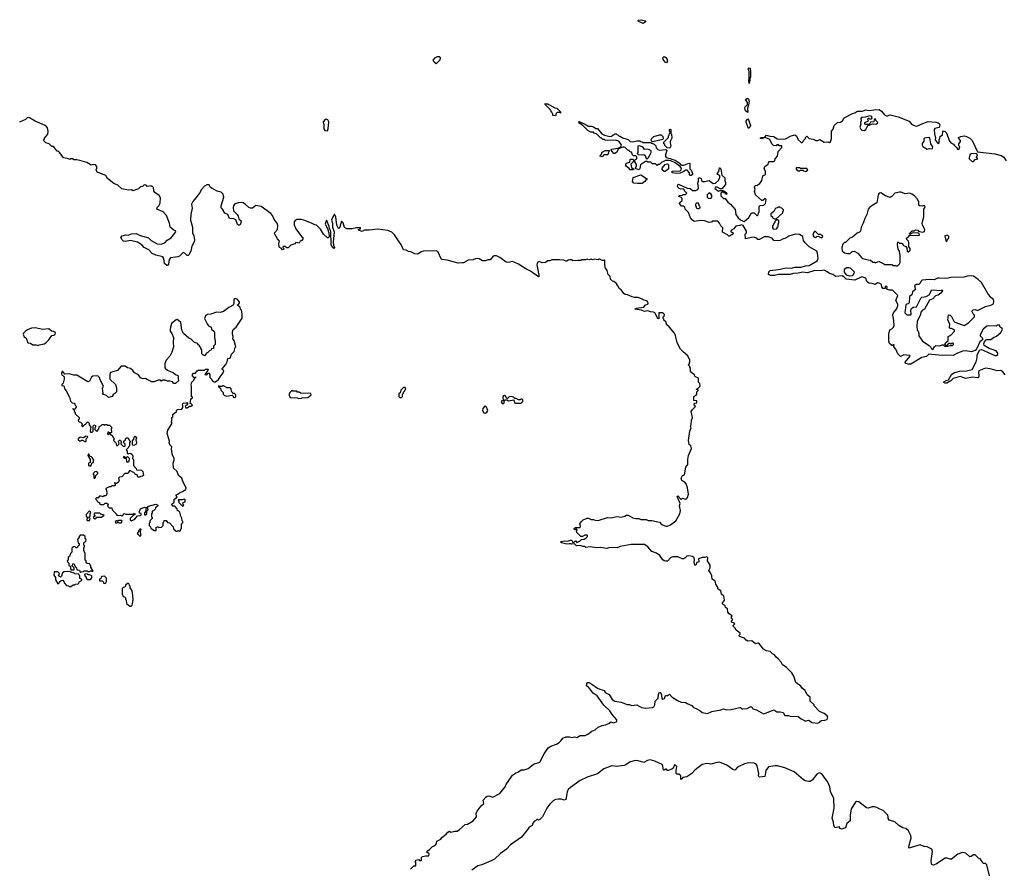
# Model space of a CAD drawing. Extents: x 2528705 to 2678277, y 911730 to 1023331.
# Tile 59 of 241: x 2553576 to 2566084, y 950290 to 961071. Entities that reach past the tile are written whole.
import ezdxf

# ---------------------------------------------------------------- set-up
doc = ezdxf.new("R2010")
doc.units = 0

msp = doc.modelspace()

# ---------------------------------------------------------------- linework, layer by layer
at = {"layer": '0CON20XD'}
for points in [[(2561495, 961022), (2561436, 961046), (2561434, 961065), (2561471, 961071), (2561526, 961056), (2561525, 961043), (2561495, 961022)], [(2558865, 960512), (2558840, 960530), (2558828, 960555), (2558858, 960592), (2558885, 960604), (2558903, 960603), (2558916, 960586), (2558912, 960555), (2558865, 960512)], [(2561795, 960521), (2561775, 960529), (2561749, 960565), (2561746, 960585), (2561765, 960601), (2561785, 960592), (2561798, 960575), (2561804, 960545), (2561795, 960521)], [(2562845, 960262), (2562839, 960295), (2562844, 960325), (2562842, 960412), (2562831, 960445), (2562834, 960456), (2562845, 960461), (2562856, 960455), (2562858, 960405), (2562858, 960345), (2562850, 960325), (2562852, 960302), (2562845, 960262)], [(2560385, 959850), (2560350, 959855), (2560350, 959875), (2560342, 959882), (2560338, 959898), (2560322, 959912), (2560320, 959925), (2560250, 959995), (2560252, 960008), (2560265, 960000), (2560285, 960000), (2560292, 959992), (2560305, 959990), (2560375, 959950), (2560398, 959948), (2560445, 959900), (2560448, 959882), (2560435, 959890), (2560405, 959890), (2560393, 959877), (2560385, 959850)], [(2562825, 959890), (2562795, 959912), (2562787, 959945), (2562794, 959965), (2562822, 959995), (2562820, 960020), (2562798, 960055), (2562815, 960069), (2562825, 960069), (2562835, 960059), (2562842, 960035), (2562836, 959985), (2562822, 959945), (2562825, 959890)], [(2562532, 959025), (2562542, 959002), (2562542, 958978), (2562498, 958922), (2562475, 958920), (2562435, 958942), (2562415, 958942), (2562408, 958925), (2562455, 958892), (2562475, 958900), (2562515, 958900), (2562522, 958892), (2562535, 958890), (2562560, 958865), (2562555, 958850), (2562538, 958868), (2562525, 958870), (2562515, 958880), (2562495, 958880), (2562484, 958866), (2562482, 958835), (2562515, 958800), (2562538, 958798), (2562571, 958751), (2562608, 958725), (2562665, 958660), (2562673, 958595), (2562703, 958553), (2562735, 958526), (2562765, 958510), (2562781, 958509), (2562841, 958559), (2562873, 958617), (2562907, 958617), (2562942, 958582), (2562948, 958582), (2562958, 958592), (2562960, 958615), (2562970, 958625), (2562972, 958698), (2562985, 958712), (2563030, 958715), (2563050, 958735), (2563060, 958785), (2563045, 958800), (2563018, 958772), (2563005, 958772), (2562922, 958845), (2562913, 958887), (2562918, 958915), (2562910, 958945), (2562918, 958965), (2562945, 958968), (2562979, 958991), (2563002, 959028), (2563018, 959085), (2563050, 959105), (2563052, 959145), (2563033, 959175), (2563043, 959205), (2563086, 959234), (2563095, 959270), (2563155, 959270), (2563168, 959282), (2563172, 959305), (2563202, 959335), (2563210, 959395), (2563260, 959445), (2563258, 959468), (2563225, 959470), (2563215, 959480), (2563195, 959480), (2563185, 959470), (2563152, 959472), (2563133, 959493), (2563105, 959550), (2563045, 959572), (2563005, 959559), (2562984, 959565), (2562995, 959576), (2563042, 959578), (2563065, 959602), (2563105, 959591), (2563155, 959587), (2563200, 959555), (2563235, 959551), (2563305, 959558), (2563375, 959596), (2563425, 959606), (2563444, 959594), (2563464, 959544), (2563505, 959510), (2563518, 959512), (2563528, 959522), (2563532, 959538), (2563558, 959562), (2563560, 959575), (2563575, 959590), (2563605, 959562), (2563655, 959552), (2563688, 959538), (2563715, 959538), (2563743, 959547), (2563795, 959516), (2563845, 959520), (2563865, 959512), (2563875, 959520), (2563890, 959555), (2563891, 959655), (2563911, 959679), (2563924, 959725), (2563965, 959763), (2564005, 959769), (2564027, 959785), (2564052, 959825), (2564155, 959879), (2564184, 959886), (2564210, 959905), (2564225, 959910), (2564285, 959908), (2564325, 959924), (2564365, 959918), (2564425, 959926), (2564495, 959931), (2564525, 959908), (2564564, 959864), (2564588, 959848), (2564605, 959848), (2564621, 959859), (2564635, 959860), (2564735, 959836), (2564875, 959781), (2564910, 959740), (2564965, 959716), (2564985, 959721), (2565027, 959745), (2565116, 959776), (2565215, 959770), (2565245, 959760), (2565255, 959753), (2565264, 959735), (2565255, 959700), (2565203, 959687), (2565193, 959675), (2565197, 959615), (2565209, 959575), (2565206, 959545), (2565243, 959493), (2565258, 959505), (2565258, 959545), (2565267, 959565), (2565268, 959585), (2565300, 959610), (2565303, 959647), (2565312, 959658), (2565335, 959651), (2565348, 959635), (2565385, 959538), (2565407, 959507), (2565440, 959490), (2565448, 959475), (2565478, 959448), (2565490, 959425), (2565505, 959420), (2565512, 959428), (2565518, 959455), (2565508, 959468), (2565508, 959495), (2565528, 959525), (2565528, 959535), (2565505, 959560), (2565502, 959575), (2565532, 959588), (2565575, 959594), (2565606, 959585), (2565645, 959565), (2565675, 959535), (2565745, 959390), (2565965, 959367), (2566043, 959345), (2566079, 959325), (2566108, 959278)], [(2561912, 954705), (2561962, 954795), (2561970, 954835), (2561957, 954895), (2561966, 954926), (2561928, 955015), (2561935, 955022), (2561975, 954980), (2561985, 954980), (2561995, 954992), (2562035, 954980), (2562045, 954983), (2562058, 955002), (2562072, 955045), (2562060, 955125), (2562044, 955174), (2562024, 955194), (2561988, 955215), (2561980, 955245), (2561995, 955280), (2562022, 955288), (2562038, 955385), (2562062, 955418), (2562063, 955483), (2562072, 955535), (2562112, 955625), (2562102, 955655), (2562082, 955675), (2562073, 955725), (2562088, 955845), (2562108, 955885), (2562098, 955905), (2562108, 955925), (2562110, 955985), (2562122, 956015), (2562108, 956092), (2562122, 956118), (2562160, 956155), (2562142, 956188), (2562155, 956200), (2562180, 956205), (2562178, 956228), (2562142, 956232), (2562140, 956285), (2562169, 956301), (2562180, 956315), (2562180, 956345), (2562200, 956365), (2562170, 956375), (2562188, 956382), (2562215, 956410), (2562220, 956425), (2562217, 956447), (2562200, 956465), (2562198, 956518), (2562162, 956532), (2562152, 956542), (2562148, 956558), (2562100, 956595), (2562100, 956645), (2562090, 956655), (2562090, 956665), (2562070, 956685), (2562080, 956695), (2562088, 956725), (2562088, 956755), (2562078, 956772), (2562065, 956800), (2562010, 956845), (2561972, 956885), (2561928, 956965), (2561909, 957059), (2561895, 957090), (2561829, 957169), (2561795, 957200), (2561787, 957227), (2561760, 957255), (2561760, 957265), (2561750, 957275), (2561750, 957295), (2561762, 957305), (2561768, 957325), (2561745, 957346), (2561694, 957346), (2561695, 957270), (2561684, 957274), (2561643, 957345), (2561626, 957356), (2561589, 957359), (2561555, 957372), (2561515, 957364), (2561475, 957382), (2561392, 957395), (2561410, 957405), (2561505, 957420), (2561520, 957445), (2561558, 957462), (2561560, 957475), (2561552, 957482), (2561550, 957495), (2561495, 957510), (2561485, 957520), (2561435, 957540), (2561385, 957540), (2561355, 957548), (2561296, 957576), (2561268, 957578), (2561251, 957591), (2561218, 957638), (2561190, 957655), (2561180, 957685), (2561160, 957705), (2561160, 957715), (2561126, 957746), (2561105, 957750), (2561080, 957775), (2561077, 957807), (2561053, 957833), (2561040, 957885), (2561018, 957915), (2561010, 957955), (2561010, 958015), (2561005, 958020), (2560995, 958010), (2560975, 958010), (2560945, 958030), (2560935, 958030), (2560925, 958020), (2560875, 958028), (2560855, 958020), (2560835, 958028), (2560805, 958022), (2560785, 958028), (2560765, 958020), (2560715, 958020), (2560705, 958010), (2560668, 958012), (2560605, 958008), (2560585, 958020), (2560565, 958020), (2560543, 958017), (2560527, 958003), (2560515, 958002), (2560487, 958017), (2560435, 958022), (2560335, 958018), (2560312, 958008), (2560285, 958008), (2560255, 957988), (2560215, 957982), (2560175, 957998), (2560158, 957992), (2560148, 957975), (2560147, 957955), (2560173, 957827), (2560172, 957808), (2560165, 957802), (2560066, 957876), (2560005, 957904), (2559914, 957964), (2559835, 957997), (2559785, 957986), (2559755, 957991), (2559675, 958051), (2559635, 958072), (2559605, 958072), (2559590, 958065), (2559555, 958020), (2559525, 958020), (2559495, 958007), (2559455, 958007), (2559415, 958032), (2559395, 958038), (2559365, 958032), (2559335, 958018), (2559274, 958016), (2559215, 957980), (2559195, 957983), (2559146, 957976), (2559006, 958016), (2558935, 958023), (2558887, 958125), (2558866, 958136), (2558705, 958132), (2558675, 958120), (2558635, 958091), (2558595, 958098), (2558545, 958120), (2558515, 958124), (2558485, 958141), (2558450, 958145), (2558423, 958215), (2558395, 958248), (2558339, 958339), (2558305, 958370), (2558252, 958392), (2558125, 958408), (2558014, 958396), (2557955, 958397), (2557925, 958378), (2557880, 958395), (2557880, 958405), (2557906, 958414), (2557906, 958426), (2557855, 958428), (2557798, 958412), (2557732, 958412), (2557701, 958431), (2557685, 958490), (2557665, 958510), (2557645, 958440), (2557635, 958420), (2557625, 958420), (2557605, 958460), (2557594, 958565), (2557575, 958598), (2557553, 958567), (2557539, 958525), (2557549, 958485), (2557551, 958435), (2557571, 958375), (2557558, 958245), (2557561, 958205), (2557576, 958175), (2557565, 958164), (2557550, 958175), (2557531, 958215), (2557528, 958385), (2557510, 958420), (2557509, 958445), (2557479, 958519), (2557475, 958522), (2557468, 958515), (2557456, 958475), (2557488, 958418), (2557503, 958365), (2557507, 958313), (2557495, 958300), (2557485, 958300), (2557437, 958347), (2557398, 958408), (2557345, 958460), (2557325, 958463), (2557285, 958486), (2557185, 958524), (2557155, 958531), (2557095, 958531), (2557080, 958525), (2557065, 958502), (2557064, 958465), (2557085, 958412), (2557157, 958317), (2557172, 958305), (2557172, 958288), (2557160, 958265), (2557140, 958255), (2557125, 958230), (2557085, 958240), (2557070, 958225), (2557020, 958205), (2556985, 958172), (2556971, 958171), (2556945, 958188), (2556922, 958188), (2556920, 958175), (2556928, 958168), (2556930, 958155), (2556915, 958148), (2556899, 958169), (2556878, 958175), (2556871, 958185), (2556870, 958225), (2556877, 958257), (2556852, 958285), (2556818, 958345), (2556812, 958365), (2556850, 958405), (2556857, 958455), (2556846, 958486), (2556808, 958532), (2556788, 958585), (2556768, 958608), (2556645, 958696), (2556575, 958712), (2556535, 958676), (2556510, 958675), (2556487, 958685), (2556444, 958724), (2556415, 958742), (2556395, 958748), (2556355, 958746), (2556310, 958730), (2556294, 958705), (2556289, 958685), (2556292, 958642), (2556340, 958595), (2556353, 958575), (2556362, 958542), (2556390, 958515), (2556380, 958475), (2556368, 958462), (2556355, 958460), (2556345, 958470), (2556320, 958530), (2556295, 958542), (2556240, 958545), (2556220, 958595), (2556184, 958614), (2556153, 958663), (2556135, 958680), (2556134, 958706), (2556169, 958815), (2556161, 958855), (2556135, 958879), (2556085, 958894), (2556022, 958925), (2556000, 958940), (2555982, 958972), (2555955, 958973), (2555926, 958954), (2555887, 958913), (2555862, 958868), (2555795, 958787), (2555775, 958761), (2555759, 958725), (2555766, 958675), (2555749, 958595), (2555746, 958525), (2555770, 958435), (2555770, 958365), (2555790, 958325), (2555798, 958275), (2555792, 958248), (2555761, 958195), (2555751, 958129), (2555726, 958084), (2555715, 958077), (2555705, 958077), (2555675, 958106), (2555655, 958113), (2555605, 958068), (2555585, 958058), (2555492, 958045), (2555474, 958025), (2555466, 957964), (2555455, 957948), (2555445, 957947), (2555416, 957975), (2555408, 958035), (2555395, 958058), (2555305, 958080), (2555259, 958099), (2555215, 958146), (2555156, 958176), (2555130, 958205), (2555072, 958245), (2554985, 958266), (2554915, 958254), (2554895, 958257), (2554877, 958275), (2554863, 958305), (2554878, 958325), (2554925, 958337), (2554956, 958334), (2554995, 958351), (2555055, 958356), (2555105, 958328), (2555211, 958301), (2555245, 958266), (2555323, 958225), (2555375, 958218), (2555420, 958235), (2555451, 958269), (2555500, 958300), (2555560, 958375), (2555555, 958390), (2555535, 958398), (2555488, 958435), (2555478, 958485), (2555440, 958585), (2555400, 958630), (2555320, 958665), (2555321, 958685), (2555345, 958708), (2555362, 958738), (2555366, 958806), (2555346, 958836), (2555292, 958875), (2555282, 958895), (2555277, 958937), (2555265, 958950), (2555252, 958952), (2555245, 958960), (2555195, 958950), (2555185, 958970), (2555158, 958972), (2555138, 958952), (2555112, 958948), (2555087, 958923), (2555015, 958898), (2554995, 958908), (2554957, 958907), (2554875, 958922), (2554825, 958968), (2554772, 958988), (2554692, 959055), (2554671, 959091), (2554562, 959135), (2554548, 959165), (2554558, 959185), (2554558, 959205), (2554538, 959228), (2554515, 959232), (2554485, 959222), (2554430, 959255), (2554342, 959282), (2554302, 959292), (2554265, 959292), (2554245, 959302), (2554228, 959302), (2554215, 959293), (2554185, 959308), (2554134, 959314), (2554085, 959380), (2554065, 959400), (2554052, 959402), (2554005, 959460), (2553985, 959460), (2553950, 959495), (2553910, 959505), (2553882, 959532), (2553880, 959545), (2553890, 959555), (2553890, 959565), (2553932, 959618), (2553940, 959655), (2553930, 959695), (2553918, 959715), (2553892, 959732), (2553773, 959783), (2553702, 959825), (2553683, 959827), (2553672, 959825), (2553648, 959802), (2553575, 959770)], [(2557485, 959658), (2557497, 959685), (2557502, 959772), (2557489, 959799), (2557465, 959807), (2557455, 959802), (2557433, 959775), (2557442, 959735), (2557438, 959685), (2557452, 959662), (2557485, 959658)], [(2562095, 959092), (2562080, 959105), (2562087, 959113), (2562087, 959127), (2562055, 959160), (2562035, 959158), (2562015, 959142), (2561965, 959122), (2561915, 959118), (2561870, 959125), (2561862, 959135), (2561865, 959148), (2561965, 959150), (2561978, 959162), (2561982, 959182), (2561967, 959207), (2561901, 959251), (2561847, 959277), (2561825, 959280), (2561775, 959280), (2561768, 959272), (2561735, 959260), (2561705, 959230), (2561685, 959230), (2561675, 959220), (2561655, 959240), (2561615, 959240), (2561595, 959260), (2561555, 959260), (2561545, 959270), (2561525, 959270), (2561464, 959226), (2561455, 959182), (2561446, 959164), (2561408, 959175), (2561400, 959185), (2561412, 959215), (2561412, 959232), (2561390, 959265), (2561390, 959285), (2561405, 959300), (2561417, 959303), (2561417, 959327), (2561405, 959340), (2561372, 959342), (2561362, 959352), (2561348, 959388), (2561332, 959392), (2561318, 959408), (2561302, 959412), (2561268, 959448), (2561255, 959452), (2561238, 959452), (2561182, 959428), (2561156, 959384), (2561135, 959370), (2561122, 959372), (2561090, 959415), (2561100, 959425), (2561175, 959440), (2561213, 959457), (2561220, 959475), (2561218, 959485), (2561189, 959529), (2561145, 959542), (2561045, 959538), (2561015, 959540), (2561005, 959550), (2560985, 959550), (2560965, 959570), (2560955, 959570), (2560905, 959620), (2560875, 959630), (2560865, 959640), (2560833, 959643), (2560792, 959662), (2560725, 959730), (2560682, 959755), (2560680, 959775), (2560685, 959778), (2560748, 959748), (2560760, 959745), (2560798, 959718), (2560837, 959717), (2560865, 959710), (2560895, 959690), (2560918, 959688), (2560971, 959621), (2561005, 959602), (2561075, 959588), (2561095, 959590), (2561115, 959610), (2561128, 959612), (2561135, 959620), (2561155, 959620), (2561162, 959612), (2561175, 959610), (2561192, 959592), (2561205, 959590), (2561235, 959570), (2561305, 959550), (2561333, 959523), (2561365, 959520), (2561415, 959532), (2561455, 959530), (2561463, 959523), (2561485, 959520), (2561495, 959510), (2561595, 959510), (2561605, 959500), (2561635, 959490), (2561658, 959468), (2561662, 959442), (2561685, 959420), (2561705, 959412), (2561785, 959420), (2561798, 959408), (2561780, 959355), (2561781, 959331), (2561788, 959318), (2561839, 959309), (2561873, 959293), (2561905, 959288), (2561955, 959252), (2561975, 959228), (2561991, 959221), (2562015, 959222), (2562075, 959250), (2562090, 959245), (2562088, 959178), (2562105, 959160), (2562122, 959115), (2562122, 959105), (2562105, 959093), (2562095, 959092)], [(2562835, 959689), (2562804, 959765), (2562806, 959785), (2562825, 959812), (2562835, 959800), (2562861, 959725), (2562852, 959705), (2562835, 959689)], [(2564305, 959663), (2564327, 959675), (2564352, 959728), (2564415, 959748), (2564453, 959743), (2564472, 959755), (2564478, 959765), (2564460, 959780), (2564445, 959810), (2564433, 959807), (2564427, 959773), (2564383, 959767), (2564378, 959752), (2564362, 959738), (2564325, 959738), (2564313, 959745), (2564312, 959765), (2564360, 959785), (2564352, 959805), (2564355, 959820), (2564365, 959820), (2564375, 959810), (2564397, 959813), (2564407, 959823), (2564402, 959835), (2564387, 959847), (2564375, 959848), (2564315, 959832), (2564271, 959829), (2564263, 959815), (2564267, 959785), (2564258, 959765), (2564260, 959745), (2564251, 959705), (2564261, 959681), (2564275, 959668), (2564305, 959663)], [(2561835, 959440), (2561802, 959442), (2561772, 959472), (2561770, 959485), (2561760, 959495), (2561760, 959515), (2561820, 959575), (2561820, 959595), (2561828, 959602), (2561830, 959625), (2561840, 959635), (2561840, 959645), (2561830, 959655), (2561830, 959675), (2561845, 959680), (2561850, 959675), (2561850, 959625), (2561858, 959615), (2561860, 959565), (2561838, 959525), (2561838, 959505), (2561850, 959465), (2561835, 959440)], [(2561615, 959520), (2561600, 959535), (2561602, 959558), (2561632, 959588), (2561705, 959610), (2561725, 959610), (2561747, 959587), (2561750, 959555), (2561745, 959550), (2561635, 959522), (2561615, 959520)], [(2565105, 959427), (2565135, 959434), (2565165, 959432), (2565174, 959436), (2565178, 959455), (2565152, 959495), (2565138, 959568), (2565115, 959576), (2565072, 959565), (2565064, 959555), (2565062, 959528), (2565041, 959499), (2565041, 959475), (2565048, 959458), (2565105, 959427)], [(2560975, 959330), (2560950, 959335), (2560950, 959345), (2560967, 959363), (2560975, 959390), (2560985, 959390), (2561015, 959408), (2561068, 959408), (2561058, 959382), (2561050, 959375), (2561048, 959352), (2560998, 959352), (2560975, 959330)], [(2561545, 959300), (2561565, 959320), (2561590, 959365), (2561600, 959385), (2561600, 959405), (2561556, 959426), (2561515, 959420), (2561496, 959446), (2561484, 959454), (2561455, 959468), (2561430, 959465), (2561430, 959385), (2561422, 959372), (2561435, 959360), (2561485, 959352), (2561505, 959360), (2561520, 959345), (2561530, 959315), (2561545, 959300)], [(2561332, 959162), (2561319, 959179), (2561284, 959204), (2561278, 959218), (2561280, 959250), (2561328, 959262), (2561330, 959295), (2561335, 959300), (2561365, 959300), (2561380, 959285), (2561372, 959278), (2561370, 959265), (2561340, 959235), (2561350, 959195), (2561365, 959180), (2561380, 959175), (2561375, 959162), (2561332, 959162)], [(2565695, 959271), (2565716, 959294), (2565748, 959305), (2565732, 959325), (2565742, 959355), (2565732, 959372), (2565664, 959366), (2565647, 959355), (2565637, 959315), (2565640, 959305), (2565675, 959271), (2565695, 959271)], [(2561765, 959140), (2561740, 959165), (2561740, 959185), (2561775, 959230), (2561805, 959240), (2561818, 959225), (2561820, 959175), (2561775, 959142), (2561765, 959140)], [(2566095, 956558), (2566066, 956595), (2566042, 956612), (2565995, 956608), (2565905, 956635), (2565845, 956644), (2565762, 956608), (2565757, 956593), (2565761, 956545), (2565755, 956526), (2565745, 956520), (2565682, 956528), (2565595, 956514), (2565525, 956537), (2565436, 956514), (2565405, 956482), (2565355, 956453), (2565331, 956451), (2565315, 956460), (2565315, 956468), (2565345, 956486), (2565375, 956497), (2565414, 956565), (2565442, 956585), (2565515, 956605), (2565605, 956610), (2565674, 956626), (2565726, 956725), (2565739, 956775), (2565739, 956815), (2565775, 956876), (2565795, 956879), (2565872, 956845), (2565965, 956804), (2565985, 956806), (2566002, 956818), (2566001, 956835), (2565983, 956865), (2565892, 956892), (2565830, 956930), (2565826, 956955), (2565832, 956978), (2565855, 957002), (2565868, 957008), (2565915, 957008), (2565946, 957034), (2565985, 957051), (2566040, 957095), (2566063, 957135), (2566058, 957148), (2566032, 957165), (2566025, 957190), (2566015, 957192), (2565995, 957188), (2565983, 957177), (2565885, 957183), (2565864, 957176), (2565815, 957140), (2565777, 957065), (2565778, 957055), (2565807, 957025), (2565807, 957005), (2565772, 956978), (2565737, 956895), (2565715, 956870), (2565665, 956851), (2565595, 956862), (2565555, 956861), (2565480, 956830), (2565435, 956803), (2565345, 956809), (2565295, 956803), (2565165, 956818), (2565125, 956820), (2565095, 956792), (2565035, 956778), (2564897, 956695), (2564862, 956695), (2564832, 956705), (2564822, 956715), (2564888, 956795), (2564886, 956806), (2564809, 956811), (2564765, 956790), (2564730, 956825), (2564708, 956885), (2564682, 956915), (2564685, 956940), (2564675, 956940), (2564665, 956930), (2564655, 956932), (2564628, 956955), (2564619, 956985), (2564619, 957075), (2564626, 957115), (2564635, 957136), (2564657, 957145), (2564677, 957165), (2564684, 957185), (2564681, 957245), (2564672, 957302), (2564664, 957315), (2564676, 957345), (2564714, 957395), (2564732, 957435), (2564733, 957455), (2564707, 957505), (2564730, 957565), (2564721, 957581), (2564666, 957636), (2564624, 957636), (2564600, 957645), (2564592, 957655), (2564596, 957676), (2564585, 957688), (2564572, 957675), (2564570, 957655), (2564540, 957655), (2564530, 957675), (2564526, 957706), (2564495, 957724), (2564474, 957726), (2564445, 957708), (2564405, 957721), (2564365, 957724), (2564340, 957745), (2564325, 957788), (2564275, 957803), (2564185, 957762), (2564075, 957776), (2564046, 957806), (2564025, 957818), (2563945, 957809), (2563904, 957834), (2563862, 957845), (2563835, 957868), (2563795, 957888), (2563755, 957881), (2563677, 957883), (2563585, 957856), (2563525, 957864), (2563465, 957849), (2563405, 957846), (2563365, 957833), (2563215, 957832), (2563165, 957822), (2563115, 957821), (2563090, 957835), (2563093, 957867), (2563110, 957885), (2563215, 957896), (2563315, 957918), (2563375, 957913), (2563425, 957926), (2563505, 957927), (2563558, 957942), (2563604, 957946), (2563705, 958007), (2563719, 958035), (2563712, 958105), (2563702, 958132), (2563605, 958184), (2563554, 958235), (2563534, 958265), (2563523, 958315), (2563482, 958342), (2563426, 958344), (2563401, 958339), (2563349, 958321), (2563308, 958295), (2563268, 958282), (2563237, 958265), (2563218, 958262), (2563155, 958264), (2563134, 958294), (2563085, 958313), (2563035, 958312), (2562975, 958278), (2562955, 958280), (2562940, 958295), (2562895, 958308), (2562798, 958288), (2562792, 958345), (2562808, 958365), (2562808, 958385), (2562768, 958458), (2562745, 958464), (2562725, 958454), (2562674, 958446), (2562650, 958415), (2562617, 958395), (2562608, 958378), (2562638, 958365), (2562642, 958355), (2562635, 958348), (2562595, 958322), (2562585, 958322), (2562567, 958337), (2562505, 958370), (2562510, 958425), (2562485, 958450), (2562468, 958485), (2562445, 958510), (2562375, 958510), (2562365, 958500), (2562335, 958493), (2562275, 958514), (2562225, 958520), (2562145, 958508), (2562122, 958522), (2562100, 958555), (2562072, 958622), (2562030, 958665), (2562028, 958688), (2562015, 958700), (2561985, 958702), (2561958, 958735), (2561960, 958745), (2561990, 958775), (2561992, 958795), (2561985, 958810), (2561950, 958825), (2561952, 958838), (2561995, 958840), (2562005, 958850), (2562035, 958850), (2562050, 958865), (2562020, 958895), (2562020, 958905), (2562005, 958920), (2561975, 958918), (2561955, 958927), (2561935, 958943), (2561931, 958955), (2561935, 958972), (2561945, 958980), (2561955, 958979), (2562055, 958932), (2562095, 958928), (2562125, 958900), (2562165, 958900), (2562190, 958915), (2562198, 958935), (2562190, 958995), (2562199, 959021), (2562198, 959055), (2562202, 959068), (2562233, 959053), (2562239, 959029), (2562255, 959017), (2562275, 959013), (2562335, 959026), (2562385, 958988), (2562415, 958992), (2562453, 959027), (2562470, 959065), (2562470, 959085), (2562445, 959102), (2562438, 959115), (2562457, 959143), (2562465, 959190), (2562475, 959188), (2562485, 959170), (2562497, 959095), (2562532, 959062), (2562532, 959025)], [(2563565, 959140), (2563590, 959165), (2563575, 959180), (2563495, 959180), (2563485, 959190), (2563445, 959190), (2563440, 959185), (2563442, 959172), (2563465, 959150), (2563485, 959150), (2563495, 959160), (2563525, 959160), (2563532, 959152), (2563565, 959140)], [(2561425, 958989), (2561380, 958995), (2561362, 959015), (2561370, 959065), (2561465, 959098), (2561540, 959055), (2561550, 959045), (2561535, 959040), (2561516, 959014), (2561485, 958990), (2561425, 958989)], [(2564725, 957940), (2564753, 957967), (2564762, 957985), (2564762, 958075), (2564752, 958132), (2564738, 958155), (2564730, 958185), (2564727, 958215), (2564732, 958248), (2564753, 958233), (2564785, 958230), (2564805, 958202), (2564835, 958190), (2564848, 958168), (2564850, 958125), (2564865, 958120), (2564887, 958143), (2564887, 958163), (2564870, 958185), (2564872, 958235), (2564867, 958257), (2564845, 958280), (2564842, 958298), (2564860, 958305), (2564885, 958332), (2564935, 958329), (2564974, 958334), (2564995, 958327), (2565008, 958335), (2565003, 958353), (2564985, 958362), (2564915, 958360), (2564885, 958340), (2564880, 958355), (2564915, 958390), (2564945, 958390), (2564955, 958400), (2564985, 958398), (2564996, 958386), (2565045, 958370), (2565072, 958378), (2565076, 958406), (2565045, 958460), (2565042, 958485), (2565060, 958565), (2565060, 958665), (2565070, 958675), (2565078, 958698), (2565065, 958710), (2565052, 958708), (2565045, 958700), (2565010, 958705), (2565000, 958715), (2564997, 958757), (2564978, 958795), (2564943, 958833), (2564910, 958855), (2564885, 958868), (2564825, 958858), (2564775, 958878), (2564755, 958878), (2564692, 958868), (2564657, 958825), (2564635, 958811), (2564575, 958831), (2564515, 958872), (2564495, 958868), (2564483, 958845), (2564466, 958744), (2564414, 958716), (2564375, 958687), (2564356, 958664), (2564338, 958595), (2564312, 958545), (2564293, 958485), (2564264, 958436), (2564257, 958385), (2564245, 958370), (2564215, 958359), (2564155, 958309), (2564120, 958295), (2564065, 958240), (2564055, 958240), (2564035, 958220), (2564020, 958175), (2564023, 958133), (2564055, 958108), (2564095, 958100), (2564125, 958100), (2564150, 958125), (2564175, 958130), (2564225, 958106), (2564265, 958052), (2564286, 958036), (2564355, 958018), (2564386, 958016), (2564415, 957990), (2564435, 957990), (2564445, 957982), (2564474, 957996), (2564493, 957997), (2564555, 957970), (2564565, 957960), (2564655, 957960), (2564675, 957950), (2564705, 957950), (2564712, 957942), (2564725, 957940)], [(2562355, 958800), (2562370, 958815), (2562367, 958837), (2562355, 958860), (2562335, 958870), (2562310, 958845), (2562308, 958818), (2562323, 958803), (2562355, 958800)], [(2562205, 958670), (2562218, 958682), (2562220, 958695), (2562212, 958702), (2562198, 958738), (2562175, 958740), (2562160, 958725), (2562160, 958705), (2562168, 958698), (2562172, 958682), (2562185, 958670), (2562205, 958670)], [(2563185, 958540), (2563270, 958615), (2563270, 958635), (2563278, 958642), (2563280, 958655), (2563258, 958678), (2563242, 958682), (2563235, 958690), (2563215, 958690), (2563205, 958680), (2563182, 958678), (2563172, 958668), (2563158, 958632), (2563120, 958605), (2563120, 958585), (2563140, 958565), (2563140, 958555), (2563165, 958540), (2563185, 958540)], [(2563185, 958410), (2563198, 958422), (2563200, 958435), (2563210, 958445), (2563210, 958475), (2563220, 958485), (2563220, 958515), (2563205, 958530), (2563192, 958528), (2563170, 958505), (2563170, 958495), (2563155, 958480), (2563140, 958445), (2563140, 958425), (2563150, 958415), (2563185, 958410)], [(2563765, 958300), (2563780, 958315), (2563775, 958330), (2563762, 958332), (2563755, 958340), (2563722, 958342), (2563685, 958380), (2563672, 958378), (2563660, 958365), (2563650, 958335), (2563665, 958310), (2563678, 958308), (2563685, 958300), (2563702, 958318), (2563725, 958320), (2563732, 958312), (2563765, 958300)], [(2565345, 958250), (2565358, 958262), (2565360, 958275), (2565377, 958293), (2565380, 958305), (2565380, 958315), (2565362, 958332), (2565330, 958325), (2565345, 958250)], [(2564115, 957817), (2564155, 957822), (2564170, 957835), (2564180, 957865), (2564130, 957915), (2564115, 957920), (2564085, 957918), (2564050, 957895), (2564052, 957865), (2564075, 957830), (2564115, 957817)], [(2565175, 956880), (2565196, 956915), (2565215, 956932), (2565265, 956926), (2565295, 956941), (2565308, 956938), (2565323, 956923), (2565365, 956922), (2565395, 956932), (2565425, 956932), (2565438, 956945), (2565438, 956955), (2565425, 956960), (2565405, 956950), (2565396, 956956), (2565375, 956957), (2565355, 956930), (2565342, 956932), (2565330, 956945), (2565339, 956965), (2565372, 956995), (2565370, 957045), (2565405, 957062), (2565450, 957115), (2565450, 957125), (2565440, 957135), (2565415, 957148), (2565398, 957148), (2565388, 957158), (2565393, 957205), (2565367, 957255), (2565375, 957320), (2565395, 957317), (2565415, 957300), (2565442, 957242), (2565456, 957226), (2565575, 957186), (2565630, 957220), (2565704, 957295), (2565706, 957316), (2565688, 957335), (2565678, 957358), (2565678, 957372), (2565687, 957383), (2565715, 957389), (2565745, 957377), (2565844, 957426), (2565915, 957444), (2565945, 957459), (2565953, 957495), (2565948, 957515), (2565913, 957543), (2565875, 957592), (2565795, 957730), (2565751, 957770), (2565695, 957811), (2565635, 957818), (2565570, 957800), (2565406, 957796), (2565355, 957784), (2565255, 957789), (2565235, 957786), (2565195, 957766), (2565135, 957772), (2565040, 957760), (2565023, 957745), (2565017, 957723), (2565000, 957705), (2564965, 957708), (2564942, 957688), (2564958, 957645), (2564920, 957615), (2564910, 957575), (2564882, 957555), (2564876, 957474), (2564865, 957463), (2564842, 957458), (2564832, 957448), (2564822, 957345), (2564845, 957320), (2564895, 957320), (2564900, 957325), (2564898, 957385), (2564907, 957403), (2564925, 957418), (2564969, 957421), (2565025, 957532), (2565036, 957544), (2565090, 957555), (2565130, 957575), (2565165, 957638), (2565288, 957632), (2565295, 957640), (2565300, 957625), (2565278, 957595), (2565245, 957573), (2565209, 957561), (2565175, 957526), (2565132, 957508), (2565070, 957395), (2565045, 957382), (2565023, 957355), (2565018, 957325), (2564978, 957235), (2564974, 957176), (2564978, 957128), (2564990, 957115), (2565000, 957085), (2565000, 957055), (2565045, 956987), (2565130, 956930), (2565147, 956915), (2565158, 956888), (2565175, 956880)], [(2555605, 954570), (2555618, 954582), (2555620, 954595), (2555630, 954605), (2555630, 954665), (2555648, 954682), (2555650, 954695), (2555640, 954705), (2555637, 954737), (2555623, 954763), (2555610, 954815), (2555595, 954830), (2555582, 954832), (2555578, 954858), (2555545, 954890), (2555522, 954892), (2555512, 954902), (2555510, 954915), (2555537, 954943), (2555537, 954957), (2555530, 954965), (2555541, 954979), (2555577, 955003), (2555562, 955025), (2555562, 955035), (2555585, 955042), (2555605, 955061), (2555645, 955078), (2555685, 955103), (2555690, 955125), (2555652, 955195), (2555638, 955245), (2555595, 955280), (2555575, 955330), (2555530, 955375), (2555528, 955435), (2555540, 955475), (2555540, 955495), (2555513, 955553), (2555503, 955623), (2555508, 955645), (2555487, 955667), (2555474, 955694), (2555478, 955715), (2555472, 955745), (2555450, 955815), (2555458, 955855), (2555508, 955935), (2555510, 955955), (2555502, 955965), (2555510, 955975), (2555510, 956015), (2555520, 956025), (2555520, 956055), (2555568, 956092), (2555570, 956105), (2555582, 956118), (2555636, 956124), (2555650, 956145), (2555650, 956165), (2555643, 956177), (2555650, 956195), (2555665, 956202), (2555695, 956200), (2555703, 956207), (2555710, 956205), (2555708, 956182), (2555680, 956155), (2555685, 956140), (2555705, 956140), (2555735, 956160), (2555755, 956160), (2555770, 956175), (2555755, 956190), (2555740, 956195), (2555748, 956215), (2555750, 956255), (2555770, 956265), (2555770, 956275), (2555760, 956285), (2555760, 956405), (2555753, 956433), (2555763, 956467), (2555788, 956492), (2555800, 956520), (2555820, 956525), (2555805, 956530), (2555800, 956520), (2555792, 956522), (2555770, 956545), (2555770, 956565), (2555785, 956578), (2555808, 956582), (2555832, 956608), (2555845, 956620), (2555925, 956620), (2555935, 956630), (2555965, 956630), (2555970, 956625), (2555968, 956612), (2555952, 956598), (2555930, 956565), (2555955, 956560), (2555972, 956578), (2555978, 956578), (2555990, 956565), (2555990, 956525), (2556018, 956498), (2556020, 956485), (2556045, 956468), (2556062, 956468), (2556083, 956487), (2556098, 956492), (2556122, 956535), (2556162, 956585), (2556168, 956608), (2556150, 956625), (2556150, 956635), (2556195, 956690), (2556212, 956725), (2556220, 956765), (2556245, 956770), (2556255, 956780), (2556265, 956820), (2556300, 956855), (2556313, 956907), (2556320, 956915), (2556300, 956995), (2556282, 957015), (2556288, 957045), (2556278, 957075), (2556278, 957105), (2556288, 957135), (2556326, 957164), (2556402, 957278), (2556402, 957335), (2556392, 957382), (2556380, 957395), (2556375, 957420), (2556340, 957445), (2556359, 957461), (2556370, 957475), (2556370, 957485), (2556339, 957519), (2556315, 957530), (2556295, 957520), (2556298, 957465), (2556290, 957445), (2556232, 957415), (2556165, 957362), (2556121, 957349), (2556075, 957354), (2556005, 957330), (2555964, 957326), (2555935, 957310), (2555922, 957275), (2555956, 957206), (2555975, 957183), (2556008, 957165), (2556015, 957140), (2556045, 957110), (2556052, 957092), (2556050, 957035), (2556060, 956985), (2556060, 956945), (2556040, 956925), (2556038, 956892), (2556012, 956888), (2556008, 956872), (2555992, 956868), (2555968, 956842), (2555952, 956838), (2555925, 956800), (2555915, 956810), (2555902, 956812), (2555890, 956825), (2555890, 956875), (2555882, 956882), (2555882, 956895), (2555859, 956929), (2555840, 956945), (2555838, 956958), (2555795, 956970), (2555755, 957010), (2555724, 957024), (2555658, 957085), (2555637, 957125), (2555622, 957225), (2555595, 957250), (2555575, 957260), (2555563, 957257), (2555505, 957210), (2555490, 957165), (2555487, 957133), (2555487, 957115), (2555509, 957085), (2555529, 957035), (2555526, 956965), (2555532, 956915), (2555511, 956845), (2555484, 956796), (2555437, 956745), (2555422, 956705), (2555418, 956655), (2555425, 956642), (2555455, 956620), (2555530, 956585), (2555555, 956562), (2555585, 956550), (2555590, 956545), (2555590, 956505), (2555600, 956485), (2555555, 956450), (2555535, 956450), (2555518, 956468), (2555485, 956480), (2555455, 956480), (2555425, 956492), (2555395, 956490), (2555375, 956480), (2555365, 956490), (2555335, 956490), (2555285, 956472), (2555255, 956472), (2555195, 956498), (2555175, 956512), (2555145, 956508), (2555112, 956522), (2555085, 956559), (2555036, 956586), (2555013, 956613), (2554985, 956640), (2554945, 956648), (2554915, 956670), (2554865, 956670), (2554820, 956615), (2554731, 956589), (2554722, 956565), (2554723, 956503), (2554792, 956435), (2554808, 956395), (2554808, 956345), (2554785, 956320), (2554760, 956305), (2554760, 956295), (2554750, 956285), (2554705, 956270), (2554680, 956295), (2554630, 956315), (2554638, 956325), (2554630, 956385), (2554640, 956415), (2554598, 956495), (2554592, 956525), (2554568, 956545), (2554505, 956544), (2554490, 956530), (2554465, 956480), (2554442, 956472), (2554304, 956554), (2554265, 956556), (2554205, 956573), (2554148, 956568), (2554125, 956600), (2554115, 956600), (2554108, 956575), (2554110, 956555), (2554125, 956550), (2554140, 956535), (2554142, 956505), (2554130, 956455), (2554112, 956438), (2554110, 956425), (2554138, 956418), (2554150, 956375), (2554167, 956357), (2554207, 956277), (2554220, 956225), (2554242, 956202), (2554268, 956198), (2554278, 956188), (2554282, 956172), (2554298, 956158), (2554278, 956122), (2554260, 956120), (2554255, 956130), (2554250, 956125), (2554268, 956108), (2554270, 956095), (2554280, 956085), (2554282, 956062), (2554330, 956015), (2554330, 955995), (2554320, 955985), (2554322, 955972), (2554332, 955962), (2554348, 955958), (2554368, 955938), (2554368, 955922), (2554360, 955915), (2554375, 955900), (2554402, 955928), (2554418, 955932), (2554420, 955945), (2554432, 955958), (2554448, 955958), (2554457, 955947), (2554460, 955925), (2554480, 955895), (2554470, 955845), (2554475, 955830), (2554495, 955832), (2554510, 955845), (2554510, 955905), (2554518, 955922), (2554538, 955915), (2554540, 955895), (2554530, 955885), (2554530, 955865), (2554555, 955840), (2554577, 955863), (2554590, 955905), (2554605, 955910), (2554625, 955930), (2554645, 955930), (2554655, 955920), (2554665, 955930), (2554685, 955930), (2554695, 955920), (2554718, 955918), (2554750, 955885), (2554740, 955875), (2554742, 955828), (2554735, 955820), (2554715, 955820), (2554705, 955830), (2554695, 955830), (2554690, 955805), (2554705, 955800), (2554712, 955808), (2554725, 955810), (2554758, 955778), (2554760, 955765), (2554780, 955745), (2554772, 955738), (2554770, 955725), (2554797, 955697), (2554805, 955660), (2554817, 955663), (2554838, 955682), (2554833, 955717), (2554845, 955730), (2554855, 955730), (2554870, 955705), (2554860, 955695), (2554862, 955682), (2554895, 955650), (2554918, 955652), (2554917, 955677), (2554900, 955695), (2554900, 955715), (2554920, 955735), (2554920, 955745), (2554932, 955758), (2554955, 955760), (2554972, 955722), (2554980, 955715), (2554980, 955705), (2554970, 955695), (2554972, 955658), (2554960, 955645), (2554960, 955635), (2554930, 955605), (2554940, 955595), (2554940, 955565), (2554955, 955550), (2554962, 955558), (2554985, 955562), (2555007, 955547), (2555012, 955525), (2555010, 955495), (2555020, 955485), (2555022, 955465), (2555020, 955405), (2555058, 955368), (2555062, 955352), (2555122, 955348), (2555142, 955332), (2555148, 955282), (2555135, 955270), (2555112, 955268), (2555105, 955260), (2555075, 955260), (2555068, 955288), (2555042, 955292), (2555040, 955305), (2555028, 955318), (2555012, 955322), (2554985, 955340), (2554972, 955338), (2554956, 955314), (2554945, 955307), (2554913, 955307), (2554875, 955262), (2554845, 955260), (2554830, 955245), (2554842, 955215), (2554828, 955192), (2554805, 955180), (2554790, 955180), (2554788, 955188), (2554782, 955188), (2554782, 955182), (2554790, 955180), (2554790, 955155), (2554785, 955150), (2554745, 955150), (2554732, 955138), (2554713, 955137), (2554670, 955115), (2554670, 955105), (2554680, 955095), (2554683, 955055)], [(2553815, 956930), (2553825, 956940), (2553887, 956953), (2553910, 956965), (2553946, 957004), (2553985, 957060), (2554012, 957062), (2554025, 957070), (2554030, 957095), (2554005, 957110), (2553982, 957112), (2553945, 957142), (2553865, 957133), (2553775, 957157), (2553725, 957153), (2553675, 957132), (2553650, 957115), (2553625, 957090), (2553622, 957075), (2553632, 957042), (2553660, 957025), (2553680, 956965), (2553715, 956960), (2553745, 956940), (2553785, 956940), (2553815, 956930)], [(2556305, 956270), (2556320, 956285), (2556320, 956305), (2556305, 956320), (2556282, 956322), (2556280, 956335), (2556268, 956348), (2556262, 956382), (2556250, 956395), (2556213, 956393), (2556165, 956418), (2556152, 956418), (2556145, 956410), (2556115, 956410), (2556102, 956418), (2556100, 956405), (2556128, 956388), (2556133, 956363), (2556160, 956335), (2556160, 956315), (2556175, 956300), (2556205, 956288), (2556275, 956300), (2556288, 956288), (2556290, 956275), (2556305, 956270)], [(2558425, 956270), (2558440, 956285), (2558440, 956315), (2558450, 956325), (2558452, 956338), (2558470, 956355), (2558470, 956365), (2558480, 956375), (2558475, 956400), (2558452, 956398), (2558432, 956378), (2558420, 956365), (2558408, 956332), (2558393, 956317), (2558392, 956282), (2558405, 956270), (2558425, 956270)], [(2557115, 956260), (2557155, 956262), (2557165, 956268), (2557235, 956270), (2557280, 956305), (2557275, 956320), (2557145, 956328), (2557125, 956340), (2557105, 956340), (2557095, 956350), (2557045, 956350), (2557035, 956360), (2557007, 956333), (2556998, 956315), (2556998, 956295), (2557015, 956268), (2557075, 956270), (2557107, 956267), (2557115, 956260)], [(2559725, 956193), (2559732, 956205), (2559730, 956225), (2559745, 956240), (2559765, 956240), (2559785, 956228), (2559855, 956240), (2559863, 956205), (2559875, 956198), (2559945, 956200), (2559968, 956222), (2559970, 956235), (2559968, 956245), (2559955, 956250), (2559945, 956250), (2559935, 956240), (2559915, 956240), (2559885, 956260), (2559865, 956260), (2559850, 956275), (2559825, 956282), (2559795, 956280), (2559775, 956260), (2559765, 956260), (2559749, 956289), (2559735, 956296), (2559714, 956285), (2559718, 956232), (2559702, 956228), (2559692, 956215), (2559704, 956194), (2559725, 956193)], [(2559495, 956073), (2559512, 956085), (2559522, 956105), (2559508, 956148), (2559498, 956158), (2559485, 956160), (2559459, 956131), (2559454, 956105), (2559472, 956075), (2559495, 956073)], [(2554415, 955710), (2554420, 955715), (2554420, 955745), (2554440, 955765), (2554437, 955777), (2554415, 955780), (2554385, 955758), (2554343, 955767), (2554320, 955745), (2554320, 955735), (2554335, 955720), (2554355, 955720), (2554365, 955730), (2554375, 955730), (2554405, 955710), (2554415, 955710)], [(2555025, 955660), (2555010, 955665), (2555008, 955722), (2555028, 955742), (2555030, 955765), (2555045, 955780), (2555060, 955755), (2555050, 955735), (2555060, 955695), (2555055, 955680), (2555025, 955660)], [(2554475, 955400), (2554490, 955415), (2554492, 955438), (2554510, 955445), (2554520, 955475), (2554498, 955508), (2554488, 955518), (2554472, 955522), (2554455, 955550), (2554445, 955550), (2554440, 955535), (2554470, 955485), (2554470, 955445), (2554452, 955438), (2554450, 955405), (2554475, 955400)], [(2554955, 955452), (2554967, 955463), (2554970, 955495), (2554945, 955520), (2554935, 955510), (2554915, 955510), (2554905, 955520), (2554892, 955518), (2554905, 955500), (2554928, 955498), (2554933, 955453), (2554955, 955452)], [(2554525, 955240), (2554540, 955255), (2554542, 955278), (2554570, 955305), (2554570, 955315), (2554555, 955330), (2554532, 955328), (2554510, 955305), (2554510, 955295), (2554520, 955285), (2554520, 955245), (2554525, 955240)], [(2554683, 955055), (2554679, 955031), (2554665, 955020), (2554645, 955020), (2554635, 955010), (2554595, 955020), (2554568, 954992), (2554555, 955000), (2554540, 954985), (2554558, 954968), (2554560, 954955), (2554572, 954942), (2554588, 954938), (2554592, 954922), (2554605, 954910), (2554645, 954910), (2554662, 954928), (2554685, 954930), (2554700, 954915), (2554692, 954892), (2554715, 954870), (2554748, 954868), (2554750, 954845), (2554798, 954798), (2554802, 954782), (2554815, 954780), (2554825, 954770), (2554855, 954778), (2554875, 954768), (2554888, 954772), (2554890, 954785), (2554905, 954798), (2554925, 954790), (2555025, 954790), (2555035, 954800), (2555040, 954795), (2555038, 954782), (2555022, 954778), (2554980, 954735), (2554980, 954715), (2554995, 954700), (2555002, 954708), (2555035, 954720), (2555072, 954768), (2555105, 954770), (2555118, 954782), (2555118, 954798), (2555102, 954802), (2555090, 954815), (2555098, 954822), (2555110, 954855), (2555163, 954877), (2555190, 954875), (2555190, 954865), (2555180, 954855), (2555180, 954825), (2555160, 954805), (2555162, 954782), (2555175, 954780), (2555190, 954795), (2555192, 954828), (2555210, 954845), (2555200, 954875), (2555211, 954889), (2555306, 954916), (2555330, 954905), (2555330, 954895), (2555302, 954868), (2555298, 954852), (2555278, 954832), (2555260, 954825), (2555260, 954805), (2555250, 954795), (2555250, 954755), (2555258, 954748), (2555260, 954735), (2555230, 954705), (2555230, 954685), (2555220, 954675), (2555220, 954645), (2555238, 954628), (2555242, 954612), (2555285, 954580), (2555308, 954582), (2555312, 954618), (2555325, 954630), (2555338, 954628), (2555345, 954620), (2555378, 954622), (2555400, 954645), (2555400, 954685), (2555408, 954692), (2555412, 954708), (2555435, 954710), (2555452, 954682), (2555478, 954678), (2555528, 954628), (2555532, 954602), (2555562, 954572), (2555575, 954570), (2555582, 954578), (2555595, 954580), (2555605, 954570)], [(2555645, 954890), (2555660, 954905), (2555650, 954915), (2555652, 954938), (2555680, 954945), (2555680, 954975), (2555675, 954980), (2555653, 954977), (2555645, 954970), (2555595, 954970), (2555590, 954965), (2555600, 954955), (2555600, 954935), (2555645, 954890)], [(2554465, 954710), (2554470, 954735), (2554460, 954745), (2554460, 954755), (2554470, 954765), (2554470, 954795), (2554478, 954805), (2554477, 954817), (2554465, 954830), (2554420, 954785), (2554420, 954765), (2554440, 954735), (2554430, 954725), (2554430, 954715), (2554435, 954710), (2554465, 954710)], [(2554535, 954728), (2554545, 954732), (2554555, 954750), (2554615, 954750), (2554650, 954775), (2554605, 954790), (2554595, 954800), (2554525, 954800), (2554520, 954785), (2554530, 954775), (2554530, 954765), (2554510, 954745), (2554535, 954728)], [(2558542, 950278), (2558585, 950320), (2558608, 950322), (2558610, 950365), (2558600, 950375), (2558608, 950382), (2558610, 950395), (2558645, 950400), (2558655, 950390), (2558675, 950390), (2558680, 950395), (2558680, 950425), (2558695, 950440), (2558735, 950450), (2558775, 950450), (2558780, 950475), (2558750, 950495), (2558751, 950509), (2558783, 950527), (2558822, 950568), (2558855, 950580), (2558872, 950605), (2558874, 950636), (2558928, 950662), (2558937, 950683), (2558996, 950724), (2559015, 950750), (2559035, 950762), (2559055, 950750), (2559105, 950762), (2559135, 950762), (2559165, 950782), (2559235, 950848), (2559265, 950852), (2559337, 950895), (2559378, 950945), (2559377, 950985), (2559387, 951015), (2559438, 951085), (2559472, 951115), (2559464, 951155), (2559497, 951193), (2559515, 951208), (2559535, 951210), (2559585, 951192), (2559675, 951241), (2559742, 951325), (2559755, 951357), (2559775, 951378), (2559835, 951472), (2559875, 951500), (2559912, 951515), (2559945, 951540), (2559985, 951539), (2560035, 951559), (2560055, 951576), (2560105, 951613), (2560182, 951638), (2560238, 951742), (2560291, 951819), (2560325, 951842), (2560395, 951868), (2560430, 951890), (2560455, 951912), (2560475, 951942), (2560515, 951958), (2560562, 951958), (2560595, 951951), (2560625, 951960), (2560655, 951953), (2560695, 951977), (2560760, 951975), (2560795, 951993), (2560846, 952034), (2560885, 952051), (2560925, 952082), (2560975, 952102), (2561019, 952111), (2561060, 952130), (2561085, 952152), (2561105, 952141), (2561125, 952139), (2561160, 952155), (2561163, 952175), (2561102, 952242), (2561075, 952290), (2560995, 952364), (2560912, 952482), (2560860, 952515), (2560832, 952552), (2560806, 952586), (2560778, 952608), (2560785, 952650), (2560805, 952651), (2560845, 952630), (2560915, 952579), (2560945, 952564), (2561005, 952548), (2561014, 952524), (2561066, 952496), (2561101, 952435), (2561135, 952414), (2561219, 952399), (2561295, 952372), (2561325, 952372), (2561347, 952357), (2561415, 952367), (2561474, 952334), (2561525, 952324), (2561615, 952333), (2561630, 952340), (2561643, 952367), (2561648, 952415), (2561689, 952451), (2561692, 952498), (2561705, 952528), (2561715, 952522), (2561729, 952495), (2561734, 952446), (2561745, 952437), (2561768, 952445), (2561780, 952485), (2561805, 952487), (2561832, 952502), (2561864, 952464), (2561931, 952421), (2561981, 952401), (2562035, 952398), (2562055, 952383), (2562115, 952360), (2562135, 952333), (2562172, 952322), (2562216, 952296), (2562245, 952271), (2562315, 952256), (2562370, 952280), (2562485, 952301), (2562515, 952314), (2562555, 952304), (2562615, 952308), (2562725, 952333), (2562735, 952332), (2562750, 952315), (2562764, 952314), (2562818, 952322), (2562855, 952340), (2562875, 952340), (2562890, 952315), (2562935, 952303), (2563025, 952253), (2563065, 952264), (2563155, 952301), (2563195, 952276), (2563235, 952278), (2563275, 952270), (2563295, 952231), (2563343, 952233), (2563365, 952222), (2563465, 952217), (2563505, 952187), (2563548, 952168), (2563555, 952160), (2563595, 952172), (2563645, 952144), (2563715, 952134), (2563742, 952145), (2563751, 952159), (2563764, 952166), (2563805, 952170), (2563835, 952180), (2563842, 952215), (2563835, 952228), (2563796, 952256), (2563735, 952283), (2563668, 952355), (2563667, 952365), (2563620, 952415), (2563620, 952465), (2563581, 952495), (2563555, 952549), (2563520, 952575), (2563498, 952605), (2563435, 952652), (2563412, 952732), (2563384, 952775), (2563315, 952844), (2563265, 952874), (2563249, 952909), (2563212, 952952), (2563185, 952972), (2563163, 953003), (2563140, 953015), (2563110, 953045), (2563065, 953054), (2563025, 953074), (2562965, 953150), (2562955, 953152), (2562925, 953143), (2562875, 953180), (2562825, 953176), (2562806, 953186), (2562785, 953212), (2562722, 953235), (2562717, 953253), (2562730, 953265), (2562728, 953275), (2562678, 953315), (2562662, 953345), (2562640, 953365), (2562640, 953375), (2562660, 953395), (2562645, 953410), (2562620, 953415), (2562620, 953435), (2562630, 953445), (2562630, 953455), (2562620, 953465), (2562620, 953485), (2562627, 953497), (2562591, 953521), (2562572, 953542), (2562568, 953588), (2562544, 953604), (2562540, 953625), (2562512, 953642), (2562502, 953655), (2562530, 953695), (2562520, 953745), (2562492, 953772), (2562483, 953813), (2562448, 953835), (2562442, 953865), (2562418, 953898), (2562417, 953927), (2562405, 953942), (2562372, 953965), (2562368, 954005), (2562352, 954045), (2562332, 954075), (2562348, 954105), (2562347, 954143), (2562312, 954195), (2562318, 954235), (2562306, 954246), (2562275, 954238), (2562245, 954240), (2562200, 954220), (2562202, 954185), (2562177, 954173), (2562165, 954140), (2562155, 954140), (2562144, 954176), (2562150, 954215), (2562146, 954236), (2562122, 954252), (2562075, 954261), (2562052, 954255), (2562025, 954228), (2562013, 954223), (2561993, 954223), (2561936, 954246), (2561872, 954248), (2561850, 954240), (2561805, 954192), (2561785, 954190), (2561765, 954198), (2561747, 954207), (2561709, 954265), (2561665, 954294), (2561605, 954316), (2561557, 954375), (2561515, 954404), (2561345, 954404), (2561205, 954376), (2561165, 954361), (2561075, 954364), (2561034, 954354), (2560955, 954366), (2560905, 954360), (2560822, 954372), (2560767, 954367), (2560755, 954380), (2560732, 954378), (2560695, 954391), (2560650, 954385), (2560625, 954410), (2560585, 954407), (2560575, 954413), (2560555, 954413), (2560525, 954408), (2560460, 954425), (2560448, 954435), (2560455, 954442), (2560495, 954452), (2560535, 954447), (2560585, 954462), (2560605, 954430), (2560618, 954432), (2560635, 954450), (2560655, 954430), (2560695, 954448), (2560713, 954467), (2560745, 954470), (2560770, 954485), (2560788, 954505), (2560790, 954515), (2560785, 954520), (2560755, 954520), (2560727, 954503), (2560703, 954503), (2560652, 954555), (2560650, 954575), (2560658, 954588), (2560645, 954600), (2560638, 954592), (2560625, 954590), (2560620, 954605), (2560635, 954620), (2560695, 954620), (2560702, 954635), (2560692, 954665), (2560707, 954693), (2560735, 954718), (2560785, 954738), (2560802, 954738), (2560835, 954722), (2560865, 954722), (2560885, 954712), (2560925, 954710), (2561045, 954748), (2561085, 954743), (2561165, 954758), (2561215, 954750), (2561265, 954763), (2561285, 954778), (2561305, 954778), (2561365, 954742), (2561405, 954732), (2561442, 954732), (2561465, 954720), (2561533, 954723), (2561558, 954708), (2561605, 954708), (2561705, 954687), (2561729, 954659), (2561785, 954637), (2561805, 954638), (2561845, 954652), (2561912, 954705)], [(2554865, 954680), (2554880, 954695), (2554875, 954710), (2554835, 954710), (2554825, 954700), (2554815, 954708), (2554790, 954695), (2554795, 954680), (2554815, 954680), (2554825, 954690), (2554835, 954680), (2554865, 954680)], [(2554355, 954050), (2554362, 954058), (2554385, 954060), (2554395, 954070), (2554435, 954070), (2554445, 954060), (2554465, 954060), (2554475, 954070), (2554488, 954068), (2554495, 954060), (2554510, 954065), (2554480, 954115), (2554480, 954135), (2554472, 954142), (2554468, 954158), (2554432, 954162), (2554422, 954172), (2554420, 954195), (2554410, 954205), (2554410, 954295), (2554390, 954325), (2554390, 954365), (2554400, 954375), (2554400, 954385), (2554390, 954395), (2554390, 954425), (2554402, 954438), (2554418, 954442), (2554420, 954465), (2554410, 954475), (2554407, 954507), (2554385, 954522), (2554345, 954520), (2554330, 954505), (2554330, 954495), (2554312, 954465), (2554320, 954425), (2554330, 954415), (2554330, 954395), (2554310, 954375), (2554305, 954360), (2554292, 954362), (2554275, 954380), (2554250, 954375), (2554250, 954365), (2554240, 954355), (2554240, 954305), (2554222, 954288), (2554208, 954252), (2554192, 954238), (2554190, 954205), (2554180, 954195), (2554182, 954182), (2554200, 954165), (2554202, 954142), (2554220, 954125), (2554220, 954095), (2554232, 954082), (2554265, 954080), (2554270, 954085), (2554268, 954108), (2554240, 954135), (2554248, 954142), (2554252, 954158), (2554265, 954160), (2554282, 954122), (2554300, 954105), (2554302, 954082), (2554338, 954078), (2554342, 954062), (2554355, 954050)], [(2555105, 954510), (2555118, 954525), (2555110, 954555), (2555110, 954575), (2555120, 954595), (2555115, 954600), (2555102, 954598), (2555092, 954588), (2555090, 954575), (2555070, 954545), (2555088, 954528), (2555092, 954512), (2555105, 954510)], [(2554225, 953870), (2554255, 953890), (2554275, 953890), (2554285, 953900), (2554318, 953902), (2554328, 953912), (2554332, 953928), (2554368, 953952), (2554358, 953968), (2554342, 953972), (2554340, 954005), (2554332, 954012), (2554328, 954028), (2554275, 954030), (2554268, 954038), (2554225, 954050), (2554215, 954060), (2554142, 954058), (2554120, 954045), (2554107, 954003), (2554095, 953988), (2554068, 954005), (2554080, 954035), (2554065, 954052), (2554055, 954058), (2554014, 954056), (2554008, 954015), (2554030, 953985), (2554033, 953953), (2554062, 953902), (2554078, 953912), (2554082, 953928), (2554102, 953948), (2554125, 953950), (2554138, 953935), (2554140, 953915), (2554172, 953882), (2554195, 953880), (2554205, 953870), (2554225, 953870)], [(2554475, 953960), (2554492, 953978), (2554492, 954002), (2554485, 954010), (2554465, 954020), (2554445, 954020), (2554435, 954030), (2554402, 954028), (2554400, 954015), (2554420, 953985), (2554420, 953975), (2554435, 953960), (2554475, 953960)], [(2554665, 953910), (2554680, 953935), (2554680, 953975), (2554655, 954000), (2554623, 953997), (2554612, 953988), (2554608, 953972), (2554590, 953965), (2554590, 953945), (2554595, 953940), (2554625, 953940), (2554640, 953925), (2554642, 953912), (2554665, 953910)], [(2554975, 953620), (2554985, 953622), (2555006, 953634), (2555011, 953649), (2555017, 953705), (2555010, 953795), (2555000, 953825), (2554980, 953855), (2554980, 953875), (2554972, 953882), (2554968, 953898), (2554958, 953908), (2554945, 953910), (2554920, 953885), (2554920, 953875), (2554908, 953862), (2554892, 953858), (2554880, 953845), (2554880, 953775), (2554892, 953742), (2554908, 953738), (2554920, 953725), (2554920, 953705), (2554930, 953695), (2554932, 953652), (2554975, 953620)], [(2565896, 950194), (2565863, 950335), (2565845, 950349), (2565815, 950352), (2565802, 950375), (2565779, 950409), (2565755, 950420), (2565715, 950462), (2565695, 950460), (2565665, 950439), (2565645, 950436), (2565595, 950481), (2565555, 950490), (2565495, 950470), (2565415, 950408), (2565395, 950404), (2565359, 950419), (2565335, 950419), (2565225, 950348), (2565185, 950330), (2565165, 950332), (2565158, 950345), (2565154, 950385), (2565172, 950505), (2565165, 950533), (2565105, 950564), (2565065, 950568), (2565015, 950586), (2564873, 950545), (2564870, 950565), (2564903, 950675), (2564897, 950705), (2564868, 950765), (2564835, 950794), (2564795, 950806), (2564743, 950833), (2564695, 950881), (2564620, 950900), (2564609, 950921), (2564610, 950945), (2564604, 950965), (2564546, 951026), (2564501, 951041), (2564465, 951064), (2564435, 951071), (2564405, 951070), (2564355, 951054), (2564335, 951056), (2564235, 951134), (2564205, 951138), (2564192, 951128), (2564139, 951045), (2564126, 950965), (2564128, 950892), (2564083, 950857), (2564066, 950804), (2564015, 950788), (2564000, 950795), (2563985, 950818), (2563935, 950802), (2563918, 950835), (2563914, 950874), (2563899, 950925), (2563924, 951055), (2563918, 951178), (2563878, 951265), (2563869, 951325), (2563842, 951385), (2563765, 951490), (2563732, 951502), (2563703, 951487), (2563645, 951409), (2563616, 951394), (2563595, 951392), (2563555, 951400), (2563533, 951413), (2563416, 951515), (2563295, 951565), (2563201, 951591), (2563175, 951593), (2563090, 951580), (2563057, 951533), (2563043, 951457), (2562975, 951447), (2562964, 951454), (2562961, 951465), (2562964, 951495), (2562945, 951592), (2562933, 951613), (2562905, 951627), (2562835, 951629), (2562785, 951619), (2562697, 951573), (2562665, 951539), (2562655, 951538), (2562635, 951545), (2562561, 951601), (2562465, 951637), (2562435, 951636), (2562355, 951614), (2562335, 951616), (2562305, 951621), (2562245, 951609), (2562153, 951537), (2562115, 951494), (2562050, 951450), (2562000, 951445), (2561987, 951425), (2561975, 951420), (2561974, 951464), (2561967, 951475), (2561950, 951485), (2561925, 951487), (2561916, 951496), (2561914, 951534), (2561924, 951584), (2561909, 951599), (2561895, 951604), (2561877, 951563), (2561859, 951551), (2561815, 951534), (2561805, 951534), (2561795, 951548), (2561785, 951550), (2561765, 951536), (2561755, 951537), (2561748, 951588), (2561737, 951607), (2561645, 951651), (2561586, 951666), (2561551, 951659), (2561505, 951636), (2561435, 951657), (2561395, 951659), (2561325, 951639), (2561278, 951605), (2561255, 951597), (2561155, 951584), (2561112, 951592), (2561085, 951589), (2560995, 951554), (2560918, 951492), (2560785, 951449), (2560695, 951404), (2560572, 951318), (2560545, 951290), (2560530, 951260), (2560515, 951162), (2560495, 951157), (2560455, 951170), (2560420, 951170), (2560385, 951166), (2560355, 951149), (2560310, 951105), (2560271, 951055), (2560217, 950945), (2560185, 950908), (2560165, 950900), (2560155, 950910), (2560145, 950910), (2560127, 950893), (2560115, 950890), (2560093, 950865), (2560085, 950832), (2560047, 950813), (2560032, 950785), (2559950, 950685), (2559810, 950590), (2559759, 950535), (2559685, 950478), (2559607, 950405), (2559564, 950384)], [(2559564, 950384), (2559445, 950336), (2559397, 950323), (2559322, 950265)]]:
    msp.add_lwpolyline(points, dxfattribs=at)

doc.saveas('drawing.dxf')
